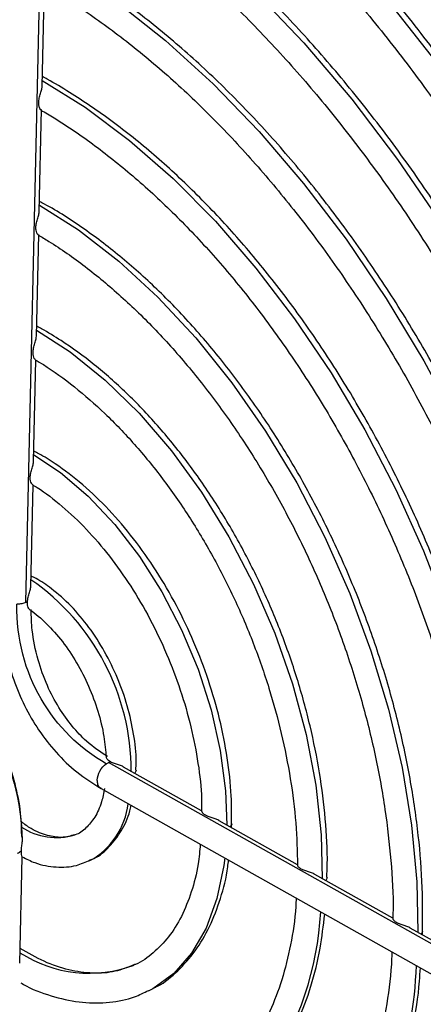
# Model space of a CAD drawing. Header units: millimetres. Extents: x -0.44 to 1.31, y -0.87 to 1.29.
# Tile 76 of 182: x 0.8152 to 0.8383, y -0.7761 to -0.7198. Entities that reach past the tile are written whole.
import ezdxf

# ---------------------------------------------------------------- set-up
doc = ezdxf.new("R2010")
doc.units = ezdxf.units.MM

msp = doc.modelspace()

# ---------------------------------------------------------------- linework, layer by layer
at = {"color": 7, "linetype": 'Continuous', "lineweight": 25}
for p, q in [((0.8166562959, -0.7039367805), (0.8155430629, -0.7531455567)), ((0.8164862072, -0.7236448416), (0.8166177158, -0.7178317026)), ((0.816324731, -0.7307826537), (0.8164563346, -0.7249653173)), ((0.8161633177, -0.737917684), (0.8162948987, -0.7321013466)), ((0.816001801, -0.7450572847), (0.8161323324, -0.7392873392)), ((0.8158401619, -0.7522022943), (0.8159708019, -0.7464275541)), ((0.8579233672, -0.7834354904), (0.8202885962, -0.7622875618)), ((0.8256028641, -0.7650499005), (0.8211471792, -0.7625461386)), ((0.8198536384, -0.7637692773), (0.8574901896, -0.7849182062)), ((0.83108562, -0.7681307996), (0.8266116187, -0.7656167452)), ((0.8273051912, -0.7660064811), (0.827304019, -0.7657919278)), ((0.8153246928, -0.7665164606), (0.815311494, -0.7662029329)), ((0.8152048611, -0.7737656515), (0.8153419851, -0.7677042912)), ((0.8365337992, -0.7711922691), (0.8320715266, -0.7686848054)), ((0.8420416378, -0.7742872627), (0.8375302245, -0.7717521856))]:
    msp.add_line(p, q, dxfattribs=at)
at = {"color": 250, "linetype": 'Continuous', "lineweight": 25, "flags": 128}
for points in [[(0.8193095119, -0.7032836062), (0.8205520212, -0.7040964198), (0.8237835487, -0.7064321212), (0.8269702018, -0.7090581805), (0.830094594, -0.7119602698), (0.8331396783, -0.7151225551), (0.8360888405, -0.7185277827), (0.8389259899, -0.7221573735), (0.8416356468, -0.7259915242), (0.8442030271, -0.7300093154), (0.846614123, -0.7341888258), (0.8488557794, -0.7385072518), (0.8509157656, -0.7429410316), (0.8527828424, -0.7474659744), (0.8544468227, -0.7520573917), (0.8558986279, -0.7566902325), (0.8571303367, -0.7613392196), (0.8581352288, -0.765978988), (0.8589078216, -0.7705842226), (0.8594438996, -0.7751297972), (0.8597405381, -0.7795909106), (0.8597961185, -0.7839432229)], [(0.816817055, -0.7090202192), (0.819743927, -0.7108229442), (0.822756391, -0.7129895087), (0.8257244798, -0.7154437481), (0.8286298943, -0.7181705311), (0.8314547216, -0.7211530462), (0.8341815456, -0.7243729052), (0.8367935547, -0.7278102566), (0.8392746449, -0.7314439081), (0.8416095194, -0.7352514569), (0.843783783, -0.7392094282), (0.8457840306, -0.7432934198), (0.8475979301, -0.7474782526), (0.8492142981, -0.7517381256), (0.8506231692, -0.7560467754), (0.8518158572, -0.7603776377), (0.8527850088, -0.7647040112), (0.853524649, -0.7689992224), (0.8540302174, -0.77323679), (0.8542985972, -0.7773905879), (0.8543331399, -0.7811941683)], [(0.8166556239, -0.7161560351), (0.8179571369, -0.7169268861), (0.8207674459, -0.7188235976), (0.823540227, -0.7210144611), (0.8262555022, -0.7234836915), (0.8288937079, -0.726213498), (0.8314358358, -0.7291842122), (0.8338635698, -0.73237443), (0.836159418, -0.735761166), (0.8383068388, -0.7393200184), (0.84029036, -0.7430253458), (0.8420956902, -0.7468504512), (0.843709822, -0.7507677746), (0.8451211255, -0.7547490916), (0.8463194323, -0.7587657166), (0.8472961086, -0.76278871), (0.8480441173, -0.7667890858), (0.848558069, -0.7707380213), (0.8488342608, -0.7746070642), (0.8488756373, -0.7781274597)], [(0.8164941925, -0.7232918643), (0.8189493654, -0.7248285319), (0.8214870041, -0.7267251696), (0.8239740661, -0.7289027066), (0.8263893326, -0.7313425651), (0.8287121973, -0.7340239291), (0.8309228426, -0.7369239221), (0.8330024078, -0.7400178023), (0.8349331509, -0.743279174), (0.8366985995, -0.7466802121), (0.8382836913, -0.7501919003), (0.839674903, -0.7537842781), (0.8408603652, -0.7574266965), (0.8418299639, -0.7610880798), (0.842575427, -0.7647371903), (0.8430903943, -0.7683428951), (0.8433704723, -0.7718744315), (0.8434181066, -0.7750607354)], [(0.8163327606, -0.7304277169), (0.8185588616, -0.7318407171), (0.8208634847, -0.7336213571), (0.8231099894, -0.7356871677), (0.8252737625, -0.7380155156), (0.8273310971, -0.7405808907), (0.8292594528, -0.7433551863), (0.831037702, -0.7463080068), (0.8326463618, -0.7494070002), (0.8340678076, -0.7526182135), (0.8352864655, -0.7559064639), (0.8362889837, -0.7592357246), (0.8370643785, -0.7625695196), (0.8376041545, -0.7658713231), (0.8379023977, -0.7691049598), (0.8379605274, -0.7719939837)], [(0.8161713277, -0.7375636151), (0.8180981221, -0.7388093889), (0.8200992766, -0.7404221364), (0.8220342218, -0.7423152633), (0.8238747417, -0.7444611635), (0.8255939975, -0.746828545), (0.8271669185, -0.749382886), (0.8285705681, -0.7520869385), (0.8297844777, -0.7549012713), (0.830790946, -0.7577848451), (0.8315752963, -0.7606956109), (0.832126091, -0.7635911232), (0.8324352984, -0.7664291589), (0.8325028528, -0.7689271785)], [(0.8160098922, -0.7446996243), (0.8175291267, -0.7457073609), (0.8191196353, -0.7470622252), (0.8206376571, -0.7486733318), (0.8220522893, -0.7505078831), (0.8233347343, -0.7525285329), (0.8244588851, -0.7546941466), (0.8254018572, -0.7569606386), (0.8261444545, -0.7592818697), (0.8266715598, -0.7616105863), (0.8269724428, -0.7638993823), (0.8270449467, -0.7658602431)], [(0.8218659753, -0.762722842), (0.8218648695, -0.7627535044), (0.8217861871, -0.7629052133)], [(0.8273234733, -0.7657914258), (0.8273223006, -0.7658201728), (0.8272436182, -0.7659718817)], [(0.8269303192, -0.7677458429), (0.8268757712, -0.768172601), (0.8264801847, -0.7700700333), (0.8258622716, -0.7717553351), (0.825034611, -0.7731941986), (0.8240140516, -0.7743573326), (0.8228213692, -0.7752210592), (0.822552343, -0.7753621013)]]:
    msp.add_lwpolyline(points, dxfattribs=at)
at = {"color": 7, "linetype": 'Continuous', "lineweight": 25, "flags": 128}
for points in [[(0.832780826, -0.7688558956), (0.8327797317, -0.7688868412), (0.8327010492, -0.7690385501)], [(0.8382383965, -0.7719344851), (0.8382371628, -0.7719535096), (0.8381584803, -0.7721052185)]]:
    msp.add_lwpolyline(points, dxfattribs=at)
at = {"color": 250, "linetype": 'Continuous', "lineweight": 25}
for centre, radius, start, end in [((0.8082271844, -0.7628077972), 0.0133590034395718, 0.0642191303, 55.2151535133), ((0.8171113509, -0.7641204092), 0.0043261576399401, 299.1306699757, 353.0806771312), ((0.8173007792, -0.7629566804), 0.0036233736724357, 236.5249295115, 286.7905614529), ((0.8148267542, -0.7699365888), 0.0176069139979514, 325.6045726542, 357.1054841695), ((0.8191784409, -0.767064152), 0.0072692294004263, 236.9927123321, 290.6747701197), ((0.8142121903, -0.7730996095), 0.0236819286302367, 326.0567173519, 358.0653697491)]:
    msp.add_arc(centre, radius, start, end, dxfattribs=at)
at = {"color": 7, "linetype": 'Continuous', "lineweight": 25}
for points, knots in [([(0.8284540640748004, -0.7003778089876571), (0.8293629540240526, -0.7011156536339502), (0.8313098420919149, -0.702696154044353), (0.8342351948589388, -0.7054168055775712), (0.8372258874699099, -0.7084603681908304), (0.8401373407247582, -0.7117266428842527), (0.8429580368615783, -0.7151934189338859), (0.8456751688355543, -0.7188479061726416), (0.8482768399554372, -0.7226736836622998), (0.8507515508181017, -0.7266542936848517), (0.8530884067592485, -0.7307723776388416), (0.8552771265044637, -0.7350100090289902), (0.8573080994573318, -0.739348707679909), (0.8591724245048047, -0.7437695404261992), (0.8608619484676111, -0.7482531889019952), (0.8623692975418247, -0.7527800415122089), (0.8636879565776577, -0.7573303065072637), (0.8648121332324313, -0.7618840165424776), (0.86573741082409, -0.7664214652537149), (0.8664584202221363, -0.7709219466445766), (0.86697763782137, -0.7753688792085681), (0.867272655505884, -0.7797311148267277), (0.8673832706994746, -0.7829967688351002), (0.8673275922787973, -0.7847626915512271), (0.8673155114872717, -0.7851458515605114)], [0, 0, 0, 0, 0.0413672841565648, 0.0886108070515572, 0.1358602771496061, 0.1831170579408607, 0.2303815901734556, 0.2776536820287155, 0.3249327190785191, 0.3722178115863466, 0.4195078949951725, 0.4668017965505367, 0.5140982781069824, 0.561396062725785, 0.608693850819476, 0.6559899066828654, 0.7032829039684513, 0.7505715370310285, 0.7978545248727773, 0.8451306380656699, 0.8923987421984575, 0.9396578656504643, 0.9869073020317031, 1, 1, 1, 1]), ([(0.8169055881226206, -0.7035808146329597), (0.8172710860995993, -0.7037922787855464), (0.8186325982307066, -0.7045800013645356), (0.8209849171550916, -0.7061405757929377), (0.8239418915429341, -0.7083548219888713), (0.8268593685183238, -0.7108266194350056), (0.8297226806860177, -0.713535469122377), (0.8325176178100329, -0.7164706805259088), (0.8352302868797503, -0.7196174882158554), (0.8378471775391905, -0.7229607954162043), (0.8403552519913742, -0.7264842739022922), (0.8427420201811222, -0.730170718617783), (0.8449956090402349, -0.7340020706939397), (0.847104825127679, -0.7379595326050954), (0.8490592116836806, -0.7420236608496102), (0.8508491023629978, -0.7461744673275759), (0.8524656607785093, -0.7503915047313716), (0.8539009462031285, -0.7546539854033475), (0.8551479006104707, -0.7589408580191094), (0.8562005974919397, -0.763231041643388), (0.8570534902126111, -0.7675030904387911), (0.8577043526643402, -0.7717369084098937), (0.8581434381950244, -0.7759078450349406), (0.8583840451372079, -0.7798456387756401), (0.8583741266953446, -0.7823330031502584), (0.8583694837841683, -0.7834973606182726)], [0, 0, 0, 0, 0.0164806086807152, 0.0613917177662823, 0.1063090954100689, 0.1512261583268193, 0.1961474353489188, 0.2410758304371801, 0.2860126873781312, 0.330958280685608, 0.3759121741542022, 0.4208734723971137, 0.4658409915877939, 0.5108133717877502, 0.5557891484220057, 0.6007667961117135, 0.6457447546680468, 0.6907210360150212, 0.7356939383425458, 0.7806618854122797, 0.8256233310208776, 0.870576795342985, 0.9155209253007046, 0.9604545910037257, 1, 1, 1, 1]), ([(0.8600459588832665, -0.7841898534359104), (0.8600612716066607, -0.7837989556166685), (0.8601284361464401, -0.7820844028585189), (0.8600326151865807, -0.77893028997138), (0.8597542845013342, -0.7747495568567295), (0.8592495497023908, -0.7704888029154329), (0.8585411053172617, -0.7661794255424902), (0.8576271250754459, -0.7618388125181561), (0.8565135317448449, -0.75748829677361), (0.8552053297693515, -0.7531482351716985), (0.8537088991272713, -0.7488392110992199), (0.8520313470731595, -0.7445815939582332), (0.8501806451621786, -0.7403955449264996), (0.8481655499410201, -0.7363008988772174), (0.8459955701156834, -0.7323170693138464), (0.8436809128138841, -0.7284629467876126), (0.8412324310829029, -0.7247568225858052), (0.8386615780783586, -0.7212162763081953), (0.8359803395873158, -0.7178582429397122), (0.8332012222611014, -0.7146984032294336), (0.8303370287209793, -0.7117531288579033), (0.8274014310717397, -0.7090319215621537), (0.8244065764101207, -0.7065653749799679), (0.8218609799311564, -0.704665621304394), (0.8203092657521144, -0.7036954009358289), (0.819780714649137, -0.703364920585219)], [0, 0, 0, 0, 0.0135453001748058, 0.0594122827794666, 0.1052712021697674, 0.1511216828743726, 0.1969640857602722, 0.2427992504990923, 0.2886283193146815, 0.3344526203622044, 0.380273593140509, 0.4260927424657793, 0.471911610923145, 0.5177315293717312, 0.5635537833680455, 0.6093799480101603, 0.6552115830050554, 0.7010502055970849, 0.7468972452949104, 0.7927539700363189, 0.838621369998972, 0.8844999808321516, 0.9303896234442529, 0.9762890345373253, 1, 1, 1, 1]), ([(0.8545863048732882, -0.7811220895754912), (0.8546056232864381, -0.7803143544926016), (0.8546548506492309, -0.7782560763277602), (0.8544920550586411, -0.7748253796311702), (0.8541279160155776, -0.7708711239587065), (0.8535456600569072, -0.7668520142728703), (0.8527596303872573, -0.762795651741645), (0.8517713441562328, -0.7587223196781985), (0.8505870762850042, -0.754654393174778), (0.8492131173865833, -0.7506136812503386), (0.8476570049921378, -0.7466219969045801), (0.8459271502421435, -0.7427008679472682), (0.8440328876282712, -0.7388714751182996), (0.8419843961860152, -0.7351545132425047), (0.8397926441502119, -0.7315700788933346), (0.837469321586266, -0.7281375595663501), (0.8350267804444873, -0.7248755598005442), (0.8324779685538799, -0.7218017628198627), (0.8298363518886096, -0.7189330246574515), (0.8271158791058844, -0.7162846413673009), (0.8243307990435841, -0.713872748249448), (0.8214960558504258, -0.7117050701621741), (0.8190789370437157, -0.710113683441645), (0.8175178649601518, -0.7091768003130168), (0.8169163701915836, -0.7088564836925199), (0.8168218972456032, -0.7088061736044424)], [0, 0, 0, 0, 0.0303775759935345, 0.0774084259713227, 0.1244290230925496, 0.1714393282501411, 0.2184401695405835, 0.2654329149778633, 0.3124192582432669, 0.3594010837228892, 0.4063803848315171, 0.4533592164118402, 0.5003393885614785, 0.5473225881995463, 0.5943109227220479, 0.6413064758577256, 0.6883112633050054, 0.73532715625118, 0.7823557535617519, 0.8293981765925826, 0.8764547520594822, 0.9235245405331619, 0.9706046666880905, 0.9953830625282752, 1, 1, 1, 1]), ([(0.8167410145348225, -0.7107155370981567), (0.8170725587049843, -0.7109077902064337), (0.8183337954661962, -0.7116391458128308), (0.8205197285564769, -0.713105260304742), (0.82327690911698, -0.7152060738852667), (0.8259925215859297, -0.7175626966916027), (0.8286508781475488, -0.7201532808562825), (0.8312368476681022, -0.7229659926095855), (0.8337356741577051, -0.7259846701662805), (0.8361330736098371, -0.7291927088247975), (0.8384153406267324, -0.7325721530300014), (0.840569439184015, -0.7361040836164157), (0.8425830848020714, -0.7397686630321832), (0.8444448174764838, -0.7435452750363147), (0.8461440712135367, -0.7474126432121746), (0.8476712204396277, -0.7513489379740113), (0.8490176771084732, -0.755331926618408), (0.8501758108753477, -0.7593390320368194), (0.8511395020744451, -0.7633477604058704), (0.8519022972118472, -0.767334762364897), (0.8524644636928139, -0.7712799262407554), (0.8528068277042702, -0.7751517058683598), (0.852952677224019, -0.778210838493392), (0.8529097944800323, -0.7799301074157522), (0.8528973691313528, -0.7804282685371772)], [0, 0, 0, 0, 0.0171575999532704, 0.065269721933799, 0.1133899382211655, 0.1615101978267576, 0.2096366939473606, 0.2577729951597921, 0.3059205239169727, 0.3540792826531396, 0.4022483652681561, 0.4504263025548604, 0.4986112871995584, 0.5468013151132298, 0.5949942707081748, 0.6431879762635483, 0.6913797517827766, 0.7395671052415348, 0.7877478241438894, 0.8359197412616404, 0.8840807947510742, 0.9322291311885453, 0.9803632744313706, 1, 1, 1, 1]), ([(0.8491302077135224, -0.7780560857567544), (0.849144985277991, -0.7776940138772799), (0.8492066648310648, -0.7761827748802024), (0.849098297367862, -0.773407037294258), (0.8488027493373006, -0.7697555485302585), (0.8482816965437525, -0.7660325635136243), (0.8475581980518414, -0.762272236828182), (0.8466318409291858, -0.7584952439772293), (0.8455100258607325, -0.7547260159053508), (0.844199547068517, -0.7509879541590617), (0.8427087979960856, -0.7473045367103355), (0.8410471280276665, -0.743698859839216), (0.8392249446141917, -0.7401935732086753), (0.8372536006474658, -0.7368107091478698), (0.8351453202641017, -0.7335715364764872), (0.832913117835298, -0.7304964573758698), (0.8305707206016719, -0.7276048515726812), (0.8281324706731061, -0.7249151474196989), (0.825613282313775, -0.7224440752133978), (0.8230284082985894, -0.7202090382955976), (0.8203939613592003, -0.7182189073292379), (0.818355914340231, -0.7169126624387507), (0.8171095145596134, -0.7161799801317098), (0.8167549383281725, -0.7159924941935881), (0.8166604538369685, -0.7159425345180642)], [0, 0, 0, 0, 0.0159917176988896, 0.0667472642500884, 0.1174895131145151, 0.1682179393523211, 0.218933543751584, 0.2696382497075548, 0.3203345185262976, 0.3710251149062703, 0.4217129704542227, 0.4724011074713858, 0.5230918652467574, 0.5737880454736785, 0.6244927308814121, 0.6752089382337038, 0.7259395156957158, 0.7766869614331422, 0.827453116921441, 0.8782386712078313, 0.929042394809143, 0.9798600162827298, 0.9946332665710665, 1, 1, 1, 1]), ([(0.8165819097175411, -0.7178536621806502), (0.8168749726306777, -0.7180240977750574), (0.8180263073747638, -0.7186936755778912), (0.8200312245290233, -0.7200567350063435), (0.8225731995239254, -0.722035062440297), (0.8250710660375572, -0.7242670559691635), (0.8275078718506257, -0.726729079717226), (0.8298673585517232, -0.7294078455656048), (0.8321337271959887, -0.7322853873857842), (0.834291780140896, -0.7353431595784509), (0.8363270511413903, -0.7385611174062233), (0.8382259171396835, -0.7419181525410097), (0.8399756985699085, -0.7453921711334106), (0.8415647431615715, -0.7489602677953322), (0.8429825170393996, -0.7525988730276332), (0.8442196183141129, -0.75628388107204), (0.8452680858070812, -0.7599909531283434), (0.8461205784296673, -0.7636952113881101), (0.8467737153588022, -0.7673732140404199), (0.8472158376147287, -0.7709963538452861), (0.8474575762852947, -0.7743445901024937), (0.8474518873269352, -0.7764261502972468), (0.8474493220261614, -0.7773647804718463)], [0, 0, 0, 0, 0.017798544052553, 0.0699238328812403, 0.1220600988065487, 0.1741971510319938, 0.2263438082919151, 0.278504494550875, 0.3306805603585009, 0.3828714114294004, 0.4350752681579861, 0.4872896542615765, 0.5395116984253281, 0.5917383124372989, 0.6439662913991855, 0.6961917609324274, 0.7484109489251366, 0.8006205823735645, 0.852817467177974, 0.9049986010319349, 0.9571613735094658, 1, 1, 1, 1]), ([(0.8436704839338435, -0.7749882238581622), (0.8436862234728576, -0.7745830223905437), (0.8437428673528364, -0.7731247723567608), (0.8436177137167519, -0.7704978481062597), (0.8432988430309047, -0.7671399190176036), (0.8427567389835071, -0.7637188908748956), (0.8420131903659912, -0.7602698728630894), (0.8410694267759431, -0.7568161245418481), (0.8399339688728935, -0.7533841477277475), (0.8386151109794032, -0.7499994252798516), (0.8371228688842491, -0.746687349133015), (0.8354683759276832, -0.7434727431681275), (0.8336639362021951, -0.7403797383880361), (0.8317228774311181, -0.7374315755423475), (0.8296594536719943, -0.7346504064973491), (0.8274887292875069, -0.7320573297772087), (0.8252265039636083, -0.7296716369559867), (0.8228890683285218, -0.7275130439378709), (0.8204936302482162, -0.7255928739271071), (0.8184479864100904, -0.7242111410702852), (0.8171129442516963, -0.7234023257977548), (0.8165934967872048, -0.7231288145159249), (0.8164990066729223, -0.7230790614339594)], [0, 0, 0, 0, 0.0213660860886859, 0.0768928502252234, 0.1324008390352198, 0.1878896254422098, 0.2433611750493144, 0.2988188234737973, 0.3542666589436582, 0.4097091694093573, 0.4651510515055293, 0.5205963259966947, 0.5760490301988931, 0.6315140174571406, 0.6869960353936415, 0.7424995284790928, 0.7980282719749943, 0.853584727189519, 0.9091689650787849, 0.9647769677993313, 0.9935927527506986, 1, 1, 1, 1]), ([(0.816424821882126, -0.7249779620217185), (0.8164135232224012, -0.7249718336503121), (0.8163862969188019, -0.7249570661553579), (0.8163274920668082, -0.7248489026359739), (0.8162869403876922, -0.724672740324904), (0.8162917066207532, -0.7244360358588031), (0.816353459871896, -0.7241693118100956), (0.816434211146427, -0.7239133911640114), (0.8164871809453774, -0.7237356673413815), (0.8164815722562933, -0.7236613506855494), (0.8164803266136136, -0.7236448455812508)], [0, 0, 0, 0, 0.0888537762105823, 0.2141103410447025, 0.3531440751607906, 0.5069074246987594, 0.6658303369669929, 0.821020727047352, 0.9602502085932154, 1, 1, 1, 1]), ([(0.8164178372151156, -0.7249891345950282), (0.8166706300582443, -0.7251367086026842), (0.8177037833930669, -0.7257398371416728), (0.8195130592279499, -0.7269912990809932), (0.8218202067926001, -0.7288355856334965), (0.8240800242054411, -0.7309306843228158), (0.8262739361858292, -0.7332506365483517), (0.8283842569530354, -0.7357801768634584), (0.8303938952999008, -0.7384989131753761), (0.832286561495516, -0.7413856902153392), (0.8340469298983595, -0.7444176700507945), (0.83566078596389, -0.7475708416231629), (0.8371151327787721, -0.7508201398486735), (0.8383983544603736, -0.7541396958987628), (0.8395000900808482, -0.7575029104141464), (0.8404121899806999, -0.7608831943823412), (0.8411255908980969, -0.7642523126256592), (0.8416423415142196, -0.7675876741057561), (0.8419310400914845, -0.770846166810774), (0.8420442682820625, -0.7730909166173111), (0.8420012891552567, -0.7742043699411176), (0.8419976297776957, -0.7742991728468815)], [0, 0, 0, 0, 0.0185743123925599, 0.0759124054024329, 0.1332660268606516, 0.1906224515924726, 0.2479945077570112, 0.3053876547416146, 0.3628027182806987, 0.4202377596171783, 0.4776892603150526, 0.5351528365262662, 0.5926236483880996, 0.6500966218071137, 0.7075655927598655, 0.765024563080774, 0.8224683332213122, 0.8798918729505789, 0.9372905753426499, 0.9946607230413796, 0.9999999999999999, 0.9999999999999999, 0.9999999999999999, 0.9999999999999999]), ([(0.8382362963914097, -0.7719340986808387), (0.838238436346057, -0.7709887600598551), (0.8382427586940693, -0.7690793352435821), (0.8379795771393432, -0.7660875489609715), (0.8375201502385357, -0.7630251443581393), (0.8368505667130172, -0.759929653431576), (0.8359829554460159, -0.7568327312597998), (0.834924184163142, -0.7537623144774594), (0.833684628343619, -0.7507470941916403), (0.8322757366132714, -0.7478150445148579), (0.8307105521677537, -0.744993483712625), (0.8290034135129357, -0.7423086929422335), (0.8271698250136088, -0.7397858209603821), (0.8252263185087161, -0.7374481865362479), (0.8231902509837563, -0.7353190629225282), (0.8210798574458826, -0.733414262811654), (0.8188848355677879, -0.7317475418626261), (0.8172939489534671, -0.7307162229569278), (0.8164320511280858, -0.7302652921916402), (0.8163375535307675, -0.7302158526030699)], [0, 0, 0, 0, 0.0607396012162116, 0.1226837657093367, 0.1845988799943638, 0.2464874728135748, 0.3083550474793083, 0.3702086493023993, 0.4320560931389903, 0.4939055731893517, 0.5557630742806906, 0.6176366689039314, 0.6795347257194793, 0.7414651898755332, 0.8034349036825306, 0.8654483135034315, 0.9275051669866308, 0.992051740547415, 1, 1, 1, 1]), ([(0.8162617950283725, -0.7321132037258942), (0.8162549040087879, -0.7321111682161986), (0.816234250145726, -0.7321050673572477), (0.8161779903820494, -0.7320149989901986), (0.8161313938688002, -0.7318543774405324), (0.8161242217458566, -0.7316282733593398), (0.816174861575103, -0.7313653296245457), (0.8162561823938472, -0.7311033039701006), (0.8163194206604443, -0.7309029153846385), (0.8163183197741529, -0.7308117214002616), (0.816317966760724, -0.7307824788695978)], [0, 0, 0, 0, 0.0619741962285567, 0.1857499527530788, 0.3209140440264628, 0.4721797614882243, 0.6309162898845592, 0.7882281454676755, 0.9320926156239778, 1, 1, 1, 1]), ([(0.76909606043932, -0.7312487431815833), (0.769086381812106, -0.7315392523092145), (0.7690298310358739, -0.7332366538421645), (0.769134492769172, -0.7364523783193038), (0.7694201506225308, -0.7408783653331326), (0.7699347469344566, -0.7453871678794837), (0.7706525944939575, -0.7499469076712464), (0.771576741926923, -0.7545418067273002), (0.7727014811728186, -0.7591515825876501), (0.7740224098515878, -0.763757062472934), (0.7755337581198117, -0.7683387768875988), (0.7772291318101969, -0.7728774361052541), (0.779101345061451, -0.7773539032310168), (0.7811424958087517, -0.7817492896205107), (0.7833439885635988, -0.7860450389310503), (0.7856965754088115, -0.790223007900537), (0.7881904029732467, -0.7942655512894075), (0.790815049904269, -0.7981555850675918), (0.793559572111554, -0.8018766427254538), (0.7964125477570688, -0.8054129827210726), (0.7993621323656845, -0.8087494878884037), (0.8023960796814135, -0.8118723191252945), (0.8055018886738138, -0.814766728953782), (0.8086664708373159, -0.8174254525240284), (0.8118775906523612, -0.8198175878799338), (0.8145441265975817, -0.821617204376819), (0.8161406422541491, -0.8225137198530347), (0.8166498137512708, -0.8227996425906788)], [0, 0, 0, 0, 0.0087251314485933, 0.0509796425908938, 0.0932278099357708, 0.1354693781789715, 0.1777045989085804, 0.2199340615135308, 0.2621585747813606, 0.3043790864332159, 0.346596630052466, 0.3888122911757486, 0.4310271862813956, 0.4732424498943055, 0.5154588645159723, 0.5576775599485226, 0.5998996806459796, 0.6421263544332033, 0.6843586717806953, 0.7265976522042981, 0.7688441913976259, 0.8110989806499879, 0.8533623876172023, 0.8956342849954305, 0.9379138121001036, 0.9801990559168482, 0.9999999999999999, 0.9999999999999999, 0.9999999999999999, 0.9999999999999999]), ([(0.8162546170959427, -0.7321255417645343), (0.816462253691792, -0.7322474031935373), (0.8173636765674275, -0.7327764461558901), (0.8189553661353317, -0.7339032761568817), (0.821001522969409, -0.7355978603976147), (0.8229960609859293, -0.7375393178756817), (0.8249182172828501, -0.7396983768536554), (0.8267484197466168, -0.7420569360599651), (0.8284679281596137, -0.7445911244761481), (0.8300591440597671, -0.7472760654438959), (0.8315058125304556, -0.7500849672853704), (0.8327932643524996, -0.7529897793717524), (0.83390836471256, -0.7559612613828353), (0.8348404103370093, -0.7589697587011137), (0.83557849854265, -0.7619839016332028), (0.8361219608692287, -0.7649770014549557), (0.836441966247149, -0.7679048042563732), (0.8365748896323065, -0.7699989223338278), (0.8365382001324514, -0.7710695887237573), (0.8365326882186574, -0.7712304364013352)], [0, 0, 0, 0, 0.0193059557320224, 0.0838138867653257, 0.1483452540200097, 0.2128849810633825, 0.2774522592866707, 0.3420534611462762, 0.4066874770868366, 0.4713490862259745, 0.5360309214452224, 0.6007245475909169, 0.6654210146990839, 0.7301090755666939, 0.7947784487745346, 0.8594199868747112, 0.92402503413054, 0.9885861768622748, 0.9999999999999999, 0.9999999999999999, 0.9999999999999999, 0.9999999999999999]), ([(0.8327578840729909, -0.7688563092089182), (0.8327702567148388, -0.7686028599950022), (0.8328226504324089, -0.7675295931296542), (0.8326961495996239, -0.7655248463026), (0.8323770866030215, -0.7628800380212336), (0.8318340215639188, -0.76018792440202), (0.8310941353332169, -0.7574922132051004), (0.8301616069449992, -0.754822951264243), (0.8290494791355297, -0.7522135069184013), (0.8277709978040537, -0.7496956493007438), (0.826341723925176, -0.7473003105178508), (0.824778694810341, -0.7450570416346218), (0.8231003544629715, -0.7429931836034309), (0.8213261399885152, -0.741135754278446), (0.8194768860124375, -0.739503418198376), (0.8178423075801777, -0.7383295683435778), (0.8167369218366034, -0.7376421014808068), (0.8162706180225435, -0.7374018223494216), (0.8161760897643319, -0.7373531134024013)], [0, 0, 0, 0, 0.0220468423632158, 0.0933605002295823, 0.1646277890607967, 0.235848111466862, 0.3070303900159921, 0.3781881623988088, 0.4493370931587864, 0.5204934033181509, 0.5916689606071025, 0.6628809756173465, 0.7341461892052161, 0.8054794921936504, 0.8768909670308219, 0.9483800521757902, 0.9895356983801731, 1, 1, 1, 1]), ([(0.8161000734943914, -0.7392547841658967), (0.8160982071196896, -0.7392550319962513), (0.8160857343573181, -0.7392566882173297), (0.8160337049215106, -0.7391877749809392), (0.8159815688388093, -0.739050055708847), (0.81595888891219, -0.7388406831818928), (0.8159924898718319, -0.7385862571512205), (0.816069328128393, -0.7383191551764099), (0.8161471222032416, -0.7380856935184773), (0.8161557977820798, -0.7379674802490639), (0.8161594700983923, -0.7379174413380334)], [0, 0, 0, 0, 0.021719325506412, 0.1451476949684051, 0.2752215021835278, 0.4221487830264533, 0.5800754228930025, 0.7394392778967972, 0.8897063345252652, 1, 1, 1, 1]), ([(0.8160948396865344, -0.7392647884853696), (0.8162495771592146, -0.7393563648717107), (0.8169991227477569, -0.7397999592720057), (0.8183412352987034, -0.7407828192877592), (0.8200890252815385, -0.7423048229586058), (0.8217790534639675, -0.7440678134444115), (0.8233873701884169, -0.7460372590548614), (0.8248917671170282, -0.7481905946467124), (0.8262713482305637, -0.7504984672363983), (0.8275069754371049, -0.7529301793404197), (0.828581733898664, -0.7554529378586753), (0.8294805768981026, -0.7580323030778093), (0.83019282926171, -0.7606338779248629), (0.8307040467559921, -0.763219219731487), (0.8310261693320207, -0.765754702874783), (0.8310669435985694, -0.7673666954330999), (0.8310872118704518, -0.768167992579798)], [0, 0, 0, 0, 0.0195908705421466, 0.0948978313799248, 0.1702456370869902, 0.2456177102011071, 0.3210447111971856, 0.3965317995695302, 0.4720708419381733, 0.5476472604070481, 0.623243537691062, 0.6988408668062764, 0.7744139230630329, 0.8499428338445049, 0.925408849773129, 1, 1, 1, 1]), ([(0.8273040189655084, -0.7657919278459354), (0.8273113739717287, -0.7652624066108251), (0.8273283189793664, -0.7640424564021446), (0.8270988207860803, -0.7620258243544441), (0.8266653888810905, -0.7598097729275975), (0.8260232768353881, -0.7575883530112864), (0.8251935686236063, -0.7554057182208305), (0.8241889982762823, -0.7532997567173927), (0.8230279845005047, -0.7513087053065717), (0.8217304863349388, -0.7494680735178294), (0.820318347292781, -0.7478124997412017), (0.8188153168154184, -0.7463680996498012), (0.8174605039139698, -0.7453430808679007), (0.8165204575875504, -0.7447461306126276), (0.8161091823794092, -0.7445390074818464), (0.8160146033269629, -0.7444913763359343)], [0, 0, 0, 0, 0.0665202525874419, 0.1532542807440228, 0.2398929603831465, 0.3264532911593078, 0.4129703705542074, 0.499486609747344, 0.5860386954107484, 0.6726668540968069, 0.7594169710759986, 0.8463288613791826, 0.9334228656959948, 0.9846895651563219, 1, 1, 1, 1]), ([(0.8159369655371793, -0.7463917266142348), (0.8159262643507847, -0.746385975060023), (0.8158996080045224, -0.7463716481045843), (0.8158427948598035, -0.7462661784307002), (0.8158027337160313, -0.7460929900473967), (0.8158067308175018, -0.7458581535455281), (0.8158676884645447, -0.7455911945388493), (0.8159487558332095, -0.7453322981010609), (0.8160029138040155, -0.7451506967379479), (0.8159970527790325, -0.7450741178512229), (0.8159957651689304, -0.7450572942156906)], [0, 0, 0, 0, 0.0827430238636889, 0.2061104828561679, 0.3439967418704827, 0.4980328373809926, 0.658461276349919, 0.8163607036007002, 0.9596562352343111, 1, 1, 1, 1]), ([(0.815929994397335, -0.746402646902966), (0.8160228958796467, -0.7464584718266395), (0.8165916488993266, -0.7468002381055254), (0.8176367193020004, -0.7476097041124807), (0.8190262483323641, -0.7489211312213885), (0.8203480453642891, -0.7504631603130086), (0.8215729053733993, -0.7521915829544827), (0.8226745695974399, -0.7540754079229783), (0.8236296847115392, -0.756075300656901), (0.8244167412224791, -0.7581493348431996), (0.8250238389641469, -0.7602564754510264), (0.8254221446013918, -0.762342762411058), (0.8256163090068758, -0.7639730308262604), (0.8256057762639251, -0.7648530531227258), (0.8256028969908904, -0.7650936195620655)], [0, 0, 0, 0, 0.0184052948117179, 0.1126792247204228, 0.2070472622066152, 0.3015002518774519, 0.3960882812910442, 0.4907981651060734, 0.5855896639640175, 0.6804119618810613, 0.7752024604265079, 0.869894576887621, 0.9644338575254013, 0.9999999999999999, 0.9999999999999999, 0.9999999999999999, 0.9999999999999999]), ([(0.8218415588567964, -0.7627231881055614), (0.8218520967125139, -0.7625631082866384), (0.821895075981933, -0.7619102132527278), (0.821742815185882, -0.7606653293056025), (0.8213910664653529, -0.7590528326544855), (0.8208239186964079, -0.7574539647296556), (0.8200813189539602, -0.7559319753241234), (0.8191818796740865, -0.754536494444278), (0.818154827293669, -0.7533119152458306), (0.8171232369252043, -0.7524005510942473), (0.8163441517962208, -0.7518672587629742), (0.8159477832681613, -0.7516779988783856), (0.8158530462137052, -0.751632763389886)], [0, 0, 0, 0, 0.0390806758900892, 0.1593928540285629, 0.2794651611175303, 0.3993372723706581, 0.5191971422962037, 0.6392412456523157, 0.7596809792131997, 0.8807534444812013, 0.9714985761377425, 1, 1, 1, 1]), ([(0.815646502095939, -0.753093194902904), (0.8156571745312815, -0.7530064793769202), (0.8156785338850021, -0.7528329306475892), (0.8157622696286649, -0.7525625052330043), (0.8158314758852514, -0.7523445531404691), (0.8158327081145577, -0.7522391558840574), (0.8158331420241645, -0.752202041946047)], [0, 0, 0, 0, 0.2876584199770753, 0.575707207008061, 0.8505921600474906, 1, 1, 1, 1]), ([(0.8141260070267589, -0.7528064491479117), (0.8141635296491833, -0.7538606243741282), (0.8142185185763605, -0.7554055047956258), (0.8148288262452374, -0.757555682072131), (0.8154552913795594, -0.7590595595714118), (0.8162775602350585, -0.7604763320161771), (0.817291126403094, -0.761766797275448), (0.8184963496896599, -0.7629202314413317), (0.8193881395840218, -0.7634779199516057), (0.8198553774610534, -0.7637701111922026)], [0, 0, 0, 0, 0.2500440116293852, 0.3664363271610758, 0.4812561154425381, 0.5982585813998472, 0.7212508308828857, 0.8539541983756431, 1, 1, 1, 1]), ([(0.8157818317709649, -0.7535536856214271), (0.8157807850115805, -0.753553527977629), (0.8157665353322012, -0.7535513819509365), (0.8157169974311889, -0.7534852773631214), (0.8156625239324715, -0.7533547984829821), (0.81564185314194, -0.7532077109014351), (0.8156456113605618, -0.7531128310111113), (0.8156463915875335, -0.7530931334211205)], [0, 0, 0, 0, 0.0204398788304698, 0.2782508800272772, 0.5661419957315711, 0.9099286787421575, 1, 1, 1, 1]), ([(0.8157808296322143, -0.7535555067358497), (0.8157848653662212, -0.7535580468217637), (0.8161047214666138, -0.7537593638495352), (0.8167492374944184, -0.7543273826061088), (0.8176591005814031, -0.7553428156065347), (0.8184799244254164, -0.7565642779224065), (0.8191728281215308, -0.7579201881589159), (0.8196994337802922, -0.7593536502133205), (0.8200453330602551, -0.7607498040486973), (0.8201130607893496, -0.761610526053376), (0.8201446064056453, -0.7620114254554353)], [0, 0, 0, 0, 0.0018419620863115, 0.1459865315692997, 0.290591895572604, 0.4357405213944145, 0.5813935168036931, 0.7272676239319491, 0.8729691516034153, 1, 1, 1, 1]), ([(0.820219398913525, -0.7619454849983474), (0.8198174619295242, -0.761683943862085), (0.8191305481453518, -0.7612369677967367), (0.8181884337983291, -0.7602216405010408), (0.8174145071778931, -0.7591535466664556), (0.8167335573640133, -0.7578586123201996), (0.8162058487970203, -0.756349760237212), (0.8158923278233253, -0.7548641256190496), (0.8158706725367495, -0.7539392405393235), (0.8158615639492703, -0.7535502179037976)], [0, 0, 0, 0, 0.175515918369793, 0.2999582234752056, 0.4278694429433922, 0.5630552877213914, 0.7110193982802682, 0.8784497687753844, 1, 1, 1, 1]), ([(0.8153114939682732, -0.7662029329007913), (0.8153053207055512, -0.7659344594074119), (0.8152868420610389, -0.7651308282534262), (0.8150294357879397, -0.763748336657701), (0.8145497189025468, -0.7621371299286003), (0.8138690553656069, -0.7606285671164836), (0.8130157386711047, -0.7592499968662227), (0.8120032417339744, -0.7580350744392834), (0.8109697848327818, -0.7570770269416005), (0.8102803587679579, -0.7566449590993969), (0.8099802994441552, -0.756456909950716)], [0, 0, 0, 0, 0.0725794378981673, 0.2172545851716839, 0.3532592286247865, 0.4843052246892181, 0.6145918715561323, 0.7485602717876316, 0.8905657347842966, 1, 1, 1, 1]), ([(0.8204008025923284, -0.7622519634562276), (0.8203551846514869, -0.7622281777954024), (0.8203155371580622, -0.7622030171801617), (0.820247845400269, -0.7621506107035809), (0.8202197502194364, -0.7621231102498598), (0.8201578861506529, -0.7620458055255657), (0.8201457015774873, -0.7619983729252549), (0.8201623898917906, -0.7619855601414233)], [0, 0, 0, 0, 0.250000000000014, 0.250000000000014, 0.5000000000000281, 0.5000000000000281, 1, 1, 1, 1]), ([(0.8211452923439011, -0.7625490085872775), (0.821138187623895, -0.7625437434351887), (0.8210744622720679, -0.762496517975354), (0.8209052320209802, -0.7624421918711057), (0.820672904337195, -0.7623642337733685), (0.8205022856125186, -0.7623029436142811), (0.8204198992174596, -0.7622616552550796), (0.8204007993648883, -0.7622520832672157)], [0, 0, 0, 0, 0.0351807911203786, 0.3155519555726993, 0.5977391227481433, 0.9067428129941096, 0.9999999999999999, 0.9999999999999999, 0.9999999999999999, 0.9999999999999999]), ([(0.8200449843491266, -0.7637711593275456), (0.819997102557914, -0.7640358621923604), (0.8198815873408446, -0.7646744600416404), (0.8195105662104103, -0.7654506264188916), (0.8189870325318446, -0.7660592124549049), (0.8186090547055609, -0.7663701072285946), (0.818362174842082, -0.7664170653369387), (0.8183558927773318, -0.7664182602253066)], [0, 0, 0, 0, 0.1869018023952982, 0.4509021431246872, 0.7166836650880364, 0.9927907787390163, 0.9999999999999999, 0.9999999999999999, 0.9999999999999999, 0.9999999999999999]), ([(0.8192326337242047, -0.767860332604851), (0.8193128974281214, -0.7678311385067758), (0.8197313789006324, -0.7676789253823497), (0.8203566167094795, -0.7671198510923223), (0.8210370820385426, -0.7662074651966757), (0.8214387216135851, -0.7653872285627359), (0.82154907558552, -0.7648429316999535), (0.82157108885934, -0.7647343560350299)], [0, 0, 0, 0, 0.0672462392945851, 0.3506105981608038, 0.6349250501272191, 0.9271753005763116, 1, 1, 1, 1]), ([(0.8266092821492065, -0.7656203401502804), (0.8266002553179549, -0.7656136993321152), (0.8265359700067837, -0.7655664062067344), (0.826367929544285, -0.7655129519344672), (0.8261408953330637, -0.7654376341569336), (0.8259180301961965, -0.7653564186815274), (0.8257393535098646, -0.7652536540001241), (0.8256336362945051, -0.7651420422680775), (0.8256335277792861, -0.7651076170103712), (0.8256334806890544, -0.7650926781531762)], [0, 0, 0, 0, 0.024905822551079, 0.1773688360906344, 0.3289474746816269, 0.4955847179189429, 0.6760863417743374, 0.8594375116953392, 0.9999999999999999, 0.9999999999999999, 0.9999999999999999, 0.9999999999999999]), ([(0.8183558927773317, -0.7664182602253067), (0.8181125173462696, -0.7664880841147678), (0.8176527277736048, -0.7666199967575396), (0.8167963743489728, -0.7664884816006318), (0.8159987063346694, -0.7661955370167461), (0.8154791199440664, -0.765817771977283), (0.8152894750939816, -0.765679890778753)], [0, 0, 0, 0, 0.2955808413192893, 0.5584170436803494, 0.8388257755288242, 1, 1, 1, 1]), ([(0.8153398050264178, -0.7665154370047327), (0.815347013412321, -0.7665570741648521), (0.8153611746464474, -0.7666388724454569), (0.8153471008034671, -0.7667433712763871), (0.8153401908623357, -0.7667946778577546)], [0, 0, 0, 0, 0.5090224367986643, 1, 1, 1, 1]), ([(0.8153401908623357, -0.7667946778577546), (0.8153281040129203, -0.7668873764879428), (0.8153120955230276, -0.7669829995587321), (0.8152890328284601, -0.7671694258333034), (0.8152820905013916, -0.7672595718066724), (0.815282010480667, -0.7673415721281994)], [0, 0, 0, 0, 0.5, 0.5, 1, 1, 1, 1]), ([(0.8255296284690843, -0.7669587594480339), (0.8254947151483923, -0.7673381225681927), (0.825404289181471, -0.7683206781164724), (0.8250384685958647, -0.7697173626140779), (0.8244715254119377, -0.7711238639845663), (0.8237372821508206, -0.7722972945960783), (0.8228471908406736, -0.7731951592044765), (0.8221695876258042, -0.7737131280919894), (0.8217558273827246, -0.7738504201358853), (0.8217208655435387, -0.7738620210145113)], [0, 0, 0, 0, 0.1090449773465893, 0.2824279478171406, 0.4557217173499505, 0.6294508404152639, 0.8048041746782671, 0.983506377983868, 1, 1, 1, 1]), ([(0.8152819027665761, -0.767341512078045), (0.8152850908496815, -0.7674111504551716), (0.8152914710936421, -0.7675505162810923), (0.8153329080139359, -0.7676784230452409), (0.8153366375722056, -0.7676963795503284), (0.8153382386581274, -0.7677040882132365)], [0, 0, 0, 0, 0.363047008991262, 0.7265583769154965, 1, 1, 1, 1]), ([(0.8153479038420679, -0.767680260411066), (0.815587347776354, -0.7678009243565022), (0.816229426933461, -0.7681244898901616), (0.8172819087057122, -0.7682979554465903), (0.8183705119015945, -0.7682550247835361), (0.8189755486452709, -0.7679780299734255), (0.8192326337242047, -0.7678603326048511)], [0, 0, 0, 0, 0.1809456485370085, 0.4852135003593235, 0.7812629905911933, 1, 1, 1, 1]), ([(0.822880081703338, -0.7751682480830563), (0.8229487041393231, -0.7751374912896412), (0.8234542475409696, -0.7749109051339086), (0.8242651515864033, -0.774214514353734), (0.8252722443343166, -0.7730873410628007), (0.8260920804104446, -0.7716945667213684), (0.8267042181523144, -0.7700738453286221), (0.827052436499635, -0.7687786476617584), (0.8271281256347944, -0.7679929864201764), (0.827140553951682, -0.7678639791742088)], [0, 0, 0, 0, 0.0287960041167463, 0.2121409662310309, 0.3962527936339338, 0.5826794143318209, 0.7716723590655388, 0.9625081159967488, 0.9999999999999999, 0.9999999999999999, 0.9999999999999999, 0.9999999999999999]), ([(0.8320690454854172, -0.7686886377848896), (0.832059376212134, -0.7686815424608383), (0.831994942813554, -0.768634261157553), (0.8318273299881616, -0.7685811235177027), (0.8316022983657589, -0.7685066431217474), (0.831381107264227, -0.7684260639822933), (0.8312031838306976, -0.7683241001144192), (0.8310986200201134, -0.7682151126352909), (0.8310970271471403, -0.7681812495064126), (0.8310963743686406, -0.7681673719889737)], [0, 0, 0, 0, 0.0271943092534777, 0.181215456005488, 0.3337118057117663, 0.5016845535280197, 0.6843963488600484, 0.8706618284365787, 1, 1, 1, 1]), ([(0.831008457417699, -0.7700374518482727), (0.8310025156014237, -0.7702005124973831), (0.830968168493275, -0.7711430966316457), (0.8307060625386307, -0.7727274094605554), (0.8302193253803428, -0.7747445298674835), (0.8295284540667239, -0.7765458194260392), (0.8286671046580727, -0.7781230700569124), (0.8276437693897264, -0.7794603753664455), (0.8264638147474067, -0.7805290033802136), (0.8253678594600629, -0.7812499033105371), (0.8246209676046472, -0.7815002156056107), (0.824359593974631, -0.7815878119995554)], [0, 0, 0, 0, 0.0268175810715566, 0.1550210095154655, 0.2831191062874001, 0.4112020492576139, 0.5394516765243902, 0.6682202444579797, 0.7980107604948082, 0.9293141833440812, 1, 1, 1, 1]), ([(0.8295509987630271, -0.7796864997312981), (0.829772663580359, -0.779397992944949), (0.8303756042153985, -0.778613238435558), (0.8311536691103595, -0.777069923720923), (0.8318856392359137, -0.7750983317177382), (0.8323966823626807, -0.7730552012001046), (0.8325626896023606, -0.7716107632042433), (0.8326382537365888, -0.7709532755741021)], [0, 0, 0, 0, 0.1307639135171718, 0.3556851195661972, 0.582225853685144, 0.8098351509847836, 1, 1, 1, 1]), ([(0.8375276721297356, -0.7717561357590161), (0.8375176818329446, -0.7717488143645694), (0.8374531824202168, -0.7717015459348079), (0.837285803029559, -0.7716485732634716), (0.8370617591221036, -0.7715744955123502), (0.8368415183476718, -0.7714943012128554), (0.8366634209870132, -0.7713924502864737), (0.8365567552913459, -0.7712810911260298), (0.8365551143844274, -0.7712456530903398), (0.8365543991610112, -0.7712302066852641)], [0, 0, 0, 0, 0.0277730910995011, 0.1793087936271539, 0.3290341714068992, 0.4941365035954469, 0.6741260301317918, 0.8579610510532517, 1, 1, 1, 1]), ([(0.8382274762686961, -0.7721439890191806), (0.838232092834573, -0.7720940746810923), (0.8382383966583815, -0.7720259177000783), (0.83823673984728, -0.7719534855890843), (0.8382362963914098, -0.7719340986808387)], [0, 0, 0, 0, 0.7323437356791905, 0.9999999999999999, 0.9999999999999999, 0.9999999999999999, 0.9999999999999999]), ([(0.8217208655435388, -0.7738620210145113), (0.8213764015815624, -0.7739999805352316), (0.8206499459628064, -0.774290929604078), (0.8194012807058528, -0.7743774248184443), (0.8180319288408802, -0.7741860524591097), (0.8166287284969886, -0.7737229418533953), (0.8156836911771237, -0.7731842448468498), (0.8152239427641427, -0.7729221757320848)], [0, 0, 0, 0, 0.189758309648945, 0.4001898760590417, 0.6065920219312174, 0.8086121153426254, 1, 1, 1, 1]), ([(0.8364779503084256, -0.7731108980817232), (0.8364748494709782, -0.7732348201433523), (0.8364488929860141, -0.7742721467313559), (0.836203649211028, -0.7760960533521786), (0.8357325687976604, -0.7785386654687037), (0.8350488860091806, -0.7807822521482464), (0.834176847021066, -0.782805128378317), (0.8333192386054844, -0.7843522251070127), (0.8326967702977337, -0.785121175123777), (0.8324826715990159, -0.7853856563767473)], [0, 0, 0, 0, 0.023972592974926, 0.2006697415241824, 0.3772619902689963, 0.5538142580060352, 0.7304185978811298, 0.9072771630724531, 1, 1, 1, 1]), ([(0.8340765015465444, -0.7861553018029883), (0.8340767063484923, -0.7861550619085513), (0.8345328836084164, -0.7856207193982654), (0.8352841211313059, -0.7843252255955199), (0.8363026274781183, -0.7822671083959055), (0.8371069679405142, -0.7799649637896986), (0.8376960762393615, -0.7774676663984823), (0.8380283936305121, -0.7754752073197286), (0.8380946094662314, -0.7742828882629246), (0.8381088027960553, -0.77402731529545)], [0, 0, 0, 0, 8.44524104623e-05, 0.1881098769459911, 0.3771614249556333, 0.5670119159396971, 0.7573726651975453, 0.947992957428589, 1, 1, 1, 1]), ([(0.8152712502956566, -0.7748816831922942), (0.815373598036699, -0.7749410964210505), (0.8160116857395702, -0.7753115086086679), (0.8171999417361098, -0.7757129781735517), (0.8188005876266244, -0.7760525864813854), (0.820338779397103, -0.776037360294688), (0.8216124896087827, -0.7757989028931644), (0.8223078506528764, -0.7754453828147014), (0.8225677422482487, -0.7753132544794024)], [0, 0, 0, 0, 0.0405141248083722, 0.2525855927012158, 0.4635523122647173, 0.6721360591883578, 0.8774606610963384, 1, 1, 1, 1])]:
    msp.add_open_spline(points, degree=3, knots=knots, dxfattribs=at)
for points in [[(0.8156463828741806, -0.7530931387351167), (0.8156308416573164, -0.753102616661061), (0.8155979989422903, -0.7531208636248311), (0.8155618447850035, -0.7531375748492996), (0.8155429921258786, -0.7531455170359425)], [(0.8201563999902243, -0.7623592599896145), (0.8171192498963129, -0.7606526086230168), (0.814959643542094, -0.7572126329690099), (0.8150494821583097, -0.7532414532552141)], [(0.8155429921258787, -0.7531455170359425), (0.8154768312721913, -0.7531733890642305), (0.8153254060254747, -0.7532189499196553), (0.8151448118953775, -0.7532390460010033), (0.8150494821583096, -0.7532414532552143)], [(0.8093562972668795, -0.7561776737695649), (0.8128930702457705, -0.7581650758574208), (0.8152871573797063, -0.7622052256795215), (0.8153401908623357, -0.7667946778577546)], [(0.819638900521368, -0.7632953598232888), (0.8196426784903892, -0.7631240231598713), (0.8197518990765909, -0.7627556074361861), (0.8200068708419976, -0.7624588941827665), (0.8201563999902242, -0.7623592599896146)], [(0.8201563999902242, -0.7623592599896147), (0.8201786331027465, -0.7623444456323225), (0.8202229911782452, -0.7623176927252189), (0.8202668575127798, -0.7622965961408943), (0.8202885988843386, -0.762287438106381)], [(0.8202885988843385, -0.7622874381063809), (0.8203076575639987, -0.7622794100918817), (0.8203454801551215, -0.7622654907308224), (0.8203825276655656, -0.7622557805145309), (0.8204008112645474, -0.7622519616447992)], [(0.8150712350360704, -0.7674796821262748), (0.8151155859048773, -0.7674610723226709), (0.8151962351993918, -0.7674190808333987), (0.8152572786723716, -0.7673686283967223), (0.8152820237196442, -0.7673415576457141)]]:
    msp.add_open_spline(points, degree=3, dxfattribs=at)
at = {"color": 250, "linetype": 'Continuous', "lineweight": 25}
msp.add_open_spline([(0.819860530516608, -0.7637595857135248), (0.8198441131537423, -0.7637544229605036), (0.8197587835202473, -0.763727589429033), (0.8196635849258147, -0.7635691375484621), (0.8196471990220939, -0.7633865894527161), (0.8196390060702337, -0.7632953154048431)], degree=3, knots=[0, 0, 0, 0, 0.1064390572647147, 0.5532195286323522, 1, 1, 1, 1], dxfattribs=at)

doc.saveas('drawing.dxf')
